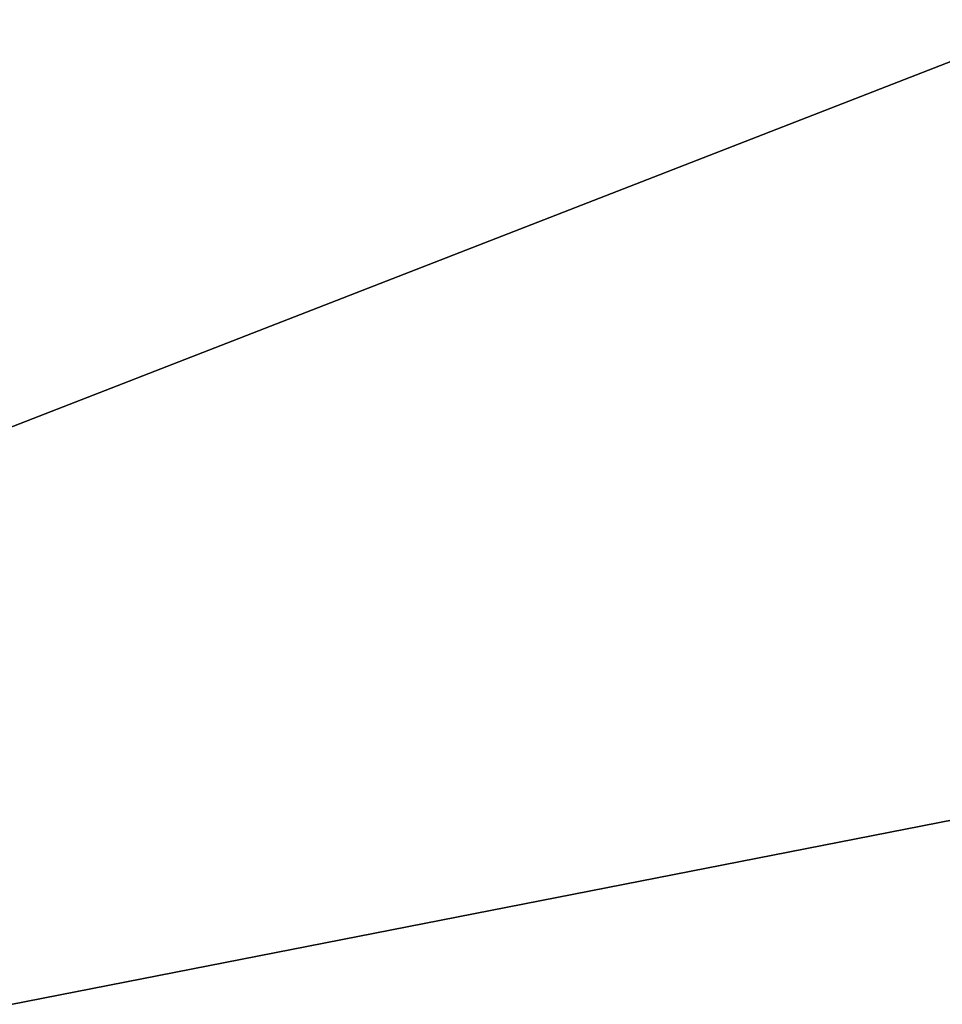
# Model space of a CAD drawing. Extents: x -200 to 200, y -832 to 754.
# Tile 158 of 256: x -3.941 to -3.202, y -639.14 to -638.351. Entities that reach past the tile are written whole.
import ezdxf

# ---------------------------------------------------------------- set-up
doc = ezdxf.new("R2010")
doc.units = 0
doc.header["$LTSCALE"] = 74.25
for name, color, linetype in [('1717', 7, 'CONTINUOUS'), ('1718', 7, 'CONTINUOUS'), ('2601', 7, 'CONTINUOUS'), ('733', 7, 'CONTINUOUS')]:
    doc.layers.add(name, color=color, linetype=linetype)

msp = doc.modelspace()

# ---------------------------------------------------------------- linework, layer by layer
at = {"layer": '1717', "color": 7, "linetype": 'CONTINUOUS'}
msp.add_3dface([(0, -637.14168, 68.65), (-6.51238, -637.91776, 68.65), (-6.34284, -639.6092, 68.65), (0, -637.14168, 68.65)], dxfattribs=at)
at = {"layer": '1718', "color": 7, "linetype": 'CONTINUOUS'}
for points in [[(-4.48799, -637.67854, 15.65), (0, -636.5, 15.65), (7.55537, -640.03929, 15.65), (-4.48799, -637.67854, 15.65)], [(-7.80117, -640.29853, 15.65), (-4.48799, -637.67854, 15.65), (0, -639.4, 15.65), (-7.80117, -640.29853, 15.65)], [(-4.48799, -637.67854, 15.65), (7.55537, -640.03929, 15.65), (0, -639.4, 15.65), (-4.48799, -637.67854, 15.65)]]:
    msp.add_3dface(points, dxfattribs=at)
at = {"layer": '2601', "color": 7, "linetype": 'CONTINUOUS'}
for points in [[(0, -637.14168, 68.65), (-6.34284, -639.6092, 68.65), (0, -638.36642, 68.62499), (0, -637.14168, 68.65)], [(-6.34284, -639.6092, 68.65), (0, -639.58912, 68.55), (0, -638.36642, 68.62499), (-6.34284, -639.6092, 68.65)]]:
    msp.add_3dface(points, dxfattribs=at)
at = {"layer": '733', "color": 7, "linetype": 'CONTINUOUS'}
for points in [[(160, -643.5, 9.52628), (160, -638, 11), (-160, -643.5, 9.52628), (160, -643.5, 9.52628)], [(160, -638, -11), (160, -643.5, -9.52628), (-160, -638, -11), (160, -638, -11)], [(160, -638, 11), (-160, -638, 11), (-160, -643.5, 9.52628), (160, -638, 11)], [(-160, -638, -11), (160, -643.5, -9.52628), (-160, -643.5, -9.52628), (-160, -638, -11)]]:
    msp.add_3dface(points, dxfattribs=at)

doc.saveas('drawing.dxf')
